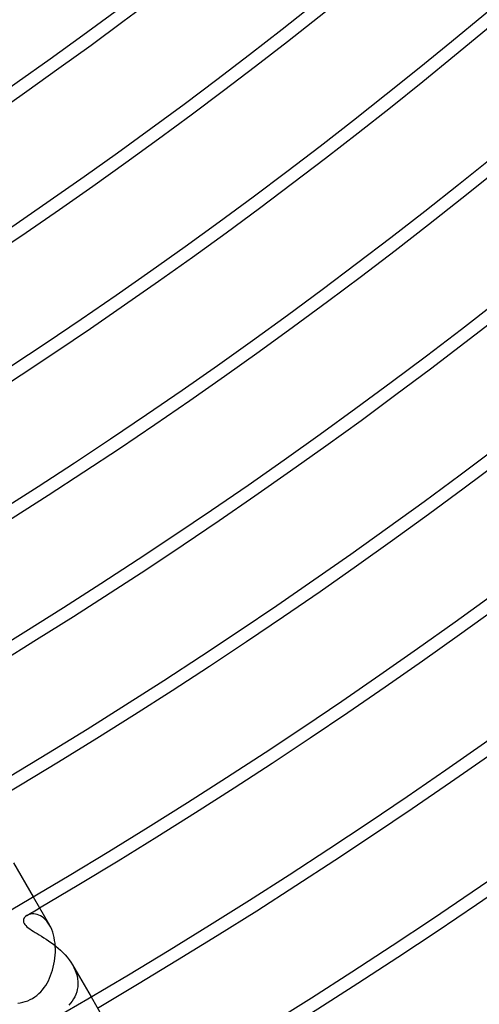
# Model space of a CAD drawing. Header units: millimetres. Extents: x -280 to 280, y -247 to 247.
# Tile 48 of 85: x 109 to 127, y -191 to -152. Entities that reach past the tile are written whole.
import ezdxf

# ---------------------------------------------------------------- set-up
doc = ezdxf.new("R2010")
doc.units = ezdxf.units.MM
doc.layers.add('HIDDEN', color=7, linetype='Continuous')
doc.layers.add('THICK', color=7, linetype='Continuous')

msp = doc.modelspace()

# ---------------------------------------------------------------- linework, layer by layer
at = {"layer": 'HIDDEN'}
for p, q in [((109.212, -185.161), (109.977, -186.486)), ((109.6, -187.367), (109.594, -187.424)), ((109.594, -187.424), (109.603, -187.477)), ((109.627, -187.308), (109.6, -187.367)), ((109.603, -187.477), (109.623, -187.523)), ((109.673, -187.255), (109.627, -187.308)), ((109.734, -187.21), (109.673, -187.255)), ((109.781, -187.186), (109.734, -187.21)), ((109.832, -187.168), (109.781, -187.186)), ((109.888, -187.155), (109.832, -187.168)), ((109.946, -187.148), (109.888, -187.155)), ((110.006, -187.149), (109.946, -187.148)), ((110.069, -187.156), (110.006, -187.149)), ((110.132, -187.171), (110.069, -187.156)), ((110.197, -187.193), (110.132, -187.171)), ((110.261, -187.224), (110.197, -187.193)), ((110.325, -187.263), (110.261, -187.224)), ((110.387, -187.31), (110.325, -187.263)), ((110.447, -187.366), (110.387, -187.31)), ((110.506, -187.432), (110.447, -187.366)), ((110.561, -187.505), (110.506, -187.432)), ((109.623, -187.523), (109.651, -187.565)), ((109.651, -187.565), (109.688, -187.607)), ((109.688, -187.607), (109.732, -187.649)), ((109.732, -187.649), (109.783, -187.691)), ((109.783, -187.691), (109.842, -187.734)), ((109.842, -187.734), (109.906, -187.777)), ((109.906, -187.777), (109.977, -187.822)), ((109.977, -187.822), (110.052, -187.869)), ((110.052, -187.869), (110.132, -187.917)), ((110.613, -187.587), (110.561, -187.505)), ((110.132, -187.917), (110.215, -187.968)), ((110.215, -187.968), (110.301, -188.021)), ((110.301, -188.021), (110.39, -188.076)), ((110.39, -188.076), (110.482, -188.135)), ((110.482, -188.135), (110.575, -188.198)), ((110.575, -188.198), (110.669, -188.264)), ((110.669, -188.264), (110.763, -188.334)), ((110.763, -188.334), (110.858, -188.408)), ((110.858, -188.408), (110.951, -188.486)), ((110.951, -188.486), (111.043, -188.568)), ((111.043, -188.568), (111.131, -188.654)), ((111.131, -188.654), (111.217, -188.744)), ((111.217, -188.744), (111.298, -188.837)), ((111.298, -188.837), (111.374, -188.934)), ((111.374, -188.934), (111.444, -189.034)), ((111.444, -189.034), (111.507, -189.136)), ((111.507, -189.136), (111.564, -189.242)), ((111.507, -189.136), (112.228, -190.384)), ((111.564, -189.242), (111.612, -189.349)), ((111.612, -189.349), (111.652, -189.459)), ((111.652, -189.459), (111.682, -189.567)), ((111.682, -189.567), (111.703, -189.675)), ((111.703, -189.675), (111.715, -189.782)), ((111.715, -189.782), (111.717, -189.887)), ((111.693, -190.09), (111.669, -190.188)), ((111.709, -189.99), (111.693, -190.09)), ((111.717, -189.887), (111.709, -189.99)), ((111.495, -190.548), (111.435, -190.63)), ((111.549, -190.463), (111.495, -190.548)), ((111.596, -190.374), (111.549, -190.463)), ((111.636, -190.283), (111.596, -190.374)), ((111.669, -190.188), (111.636, -190.283)), ((111.435, -190.63), (111.37, -190.708))]:
    msp.add_line(p, q, dxfattribs=at)
msp.add_arc((0, 0), 217, 300.37704, 300.52807, dxfattribs=at)
at = {"layer": 'THICK'}
for p, q in [((109.977, -186.486), (110.613, -187.587)), ((110.658, -187.672), (110.613, -187.587)), ((110.699, -187.763), (110.658, -187.672)), ((110.735, -187.861), (110.699, -187.763)), ((110.766, -187.964), (110.735, -187.861)), ((110.792, -188.07), (110.766, -187.964)), ((110.812, -188.18), (110.792, -188.07)), ((110.827, -188.293), (110.812, -188.18)), ((110.836, -188.409), (110.827, -188.293)), ((110.834, -188.76), (110.84, -188.643)), ((110.841, -188.525), (110.836, -188.409)), ((110.84, -188.643), (110.841, -188.525)), ((110.785, -189.11), (110.806, -188.995)), ((110.806, -188.995), (110.822, -188.878)), ((110.822, -188.878), (110.834, -188.76)), ((110.695, -189.445), (110.729, -189.337)), ((110.729, -189.337), (110.759, -189.225)), ((110.759, -189.225), (110.785, -189.11)), ((110.518, -189.844), (110.568, -189.75)), ((110.568, -189.75), (110.614, -189.653)), ((110.614, -189.653), (110.656, -189.551)), ((110.656, -189.551), (110.695, -189.445)), ((110.273, -190.182), (110.342, -190.103)), ((110.342, -190.103), (110.405, -190.02)), ((110.405, -190.02), (110.464, -189.933)), ((110.464, -189.933), (110.518, -189.844)), ((109.669, -190.563), (109.765, -190.529)), ((109.765, -190.529), (109.859, -190.489)), ((109.859, -190.489), (109.951, -190.44)), ((109.951, -190.44), (110.038, -190.385)), ((110.038, -190.385), (110.121, -190.324)), ((110.121, -190.324), (110.2, -190.255)), ((110.2, -190.255), (110.273, -190.182)), ((112.228, -190.384), (112.9, -191.548)), ((109.374, -190.622), (109.473, -190.609)), ((109.473, -190.609), (109.572, -190.589)), ((109.572, -190.589), (109.669, -190.563))]:
    msp.add_line(p, q, dxfattribs=at)
for radius, start, end in [(225.5, 179.99998, 0), (221, 179.99998, 0), (216.5, 179.99998, 0), (212, 179.99998, 0), (207.5, 179.99998, 0), (203, 179.99998, 0), (198.5, 179.99998, 0), (194, 179.99998, 0), (189.5, 179.99998, 0), (185, 179.99998, 0), (180.5, 179.99998, 0), (176, 179.99998, 0), (171.5, 179.99998, 0), (167, 179.99998, 0), (162.5, 179.99998, 0), (158, 179.99998, 0), (153.5, 179.99998, 0), (230, 300.065, 359.93503), (234.5, 300.15897, 359.841), (181, 300.63309, 359.36688), (185.5, 300.61774, 359.38224), (190, 300.60313, 359.39685), (194.5, 300.58915, 359.41083), (199, 300.57585, 359.42418), (203.5, 300.56313, 359.4369), (208, 300.55093, 359.44904), (212.5, 300.53924, 359.46073), (217, 300.52807, 359.4719), (221.5, 300.51736, 359.48268), (226, 300.50704, 359.49293), (230.5, 300.49713, 359.50284), (236, 300.48556, 359.51442), (240, 300.47668, 359.52336)]:
    msp.add_arc((0, 0), radius, start, end, dxfattribs=at)

doc.saveas('drawing.dxf')
